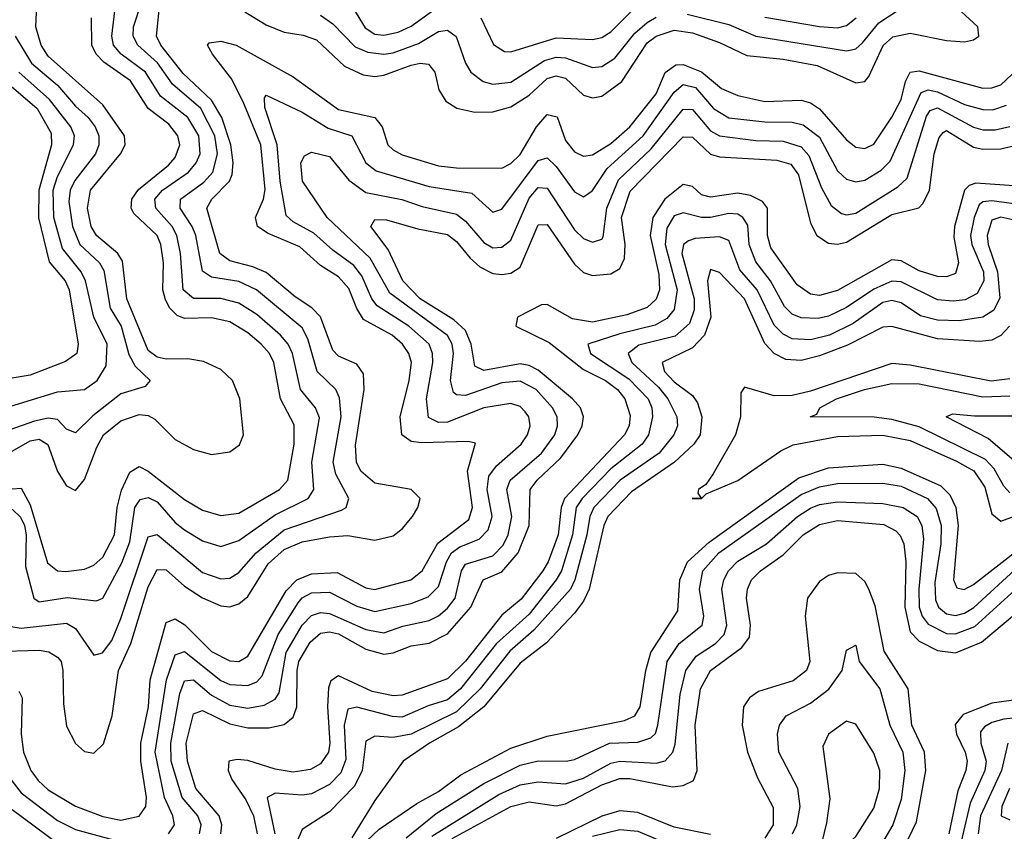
# Model space of a CAD drawing. Header units: inches. Extents: x 884549 to 1028252, y 526810 to 653624.
# Tile 232 of 256: x 902307 to 904478, y 607556 to 609346. Entities that reach past the tile are written whole.
import ezdxf

# ---------------------------------------------------------------- set-up
doc = ezdxf.new("R2010")
doc.units = ezdxf.units.IN
doc.header["$MEASUREMENT"] = 0
doc.layers.add('A9600', color=7, linetype='Continuous')

msp = doc.modelspace()

# ---------------------------------------------------------------- linework, layer by layer
at = {"layer": 'A9600', "color": 5}
for points, elevation in [([(902270, 608382.4), (902330, 608417), (902350, 608420.4), (902368.8, 608408.8), (902390, 608349.4), (902410, 608317.7), (902430, 608307.8), (902450, 608332), (902477, 608403), (902491.9, 608430), (902530, 608460.8), (902570, 608475.3), (902590, 608472.7), (902604.5, 608464.5), (902650, 608420.1), (902690, 608398.1), (902730, 608387.2), (902770, 608392.7), (902791.8, 608408.2), (902800.3, 608430), (902792.5, 608510), (902775.7, 608550), (902750, 608574.6), (902712.3, 608592.3), (902677.7, 608597.7), (902630, 608597.4), (902610, 608601.9), (902590, 608616.5), (902543.3, 608730), (902533.3, 608813.3), (902523.1, 608830), (902476.4, 608870), (902464.5, 608890), (902456.2, 608930), (902463.2, 608970), (902528.8, 609050), (902539.3, 609070), (902538, 609090), (902490, 609158.5), (902370, 609265.5), (902353.9, 609290), (902342.3, 609330), (902346.1, 609410)], 2920), ([(902290, 608266.6), (902308.8, 608248.8), (902317.2, 608230), (902321, 608210), (902319.9, 608139.9), (902338.2, 608070), (902350, 608061.8), (902411.4, 608071.4), (902476.3, 608063.7), (902490.2, 608069.8), (902532.3, 608147.7), (902550, 608194.3), (902560.9, 608270), (902572.7, 608287.3), (902590, 608292), (902610, 608282.1), (902650, 608236.5), (902670, 608220.9), (902710, 608196.3), (902750, 608183.9), (902790, 608197.2), (902870, 608253.5), (902942.8, 608290), (902955.7, 608310), (902951.3, 608370), (902967.7, 608467.7), (902959.1, 608490), (902925.9, 608530), (902908.1, 608610), (902898.9, 608630), (902882.1, 608650), (902830, 608695.6), (902790, 608720.8), (902750, 608731.3), (902690, 608731.2), (902667.3, 608750), (902661.7, 608830), (902653.3, 608870), (902643.3, 608890), (902607.2, 608930), (902605.1, 608950), (902621.8, 608970), (902679.1, 609010), (902696, 609030), (902704.7, 609050), (902701.6, 609090), (902677.9, 609130), (902617.1, 609177.1), (902584.5, 609230), (902530.6, 609270), (902514, 609290), (902510.2, 609310), (902521.6, 609410)], 2860), ([(902250, 607952.1), (902350, 607955.4), (902371.3, 607951.3), (902390, 607940.1), (902398.4, 607930), (902402, 607910), (902403.5, 607836.5), (902410, 607787.2), (902430, 607749), (902450, 607731.8), (902470, 607728.1), (902491.4, 607748.6), (902510.4, 607810), (902524.7, 607910), (902552.1, 607970), (902590, 608095.1), (902610, 608133.3), (902630, 608132.5), (902670, 608096.5), (902710, 608070.3), (902750, 608052.7), (902770, 608050.7), (902790, 608057.7), (902810, 608073.4), (902854.6, 608145.4), (902890, 608177.2), (902930, 608194.2), (902990, 608205), (903030, 608208.1), (903090, 608197.6), (903130, 608207.5), (903150, 608222.8), (903172.8, 608250), (903184.7, 608270), (903189.9, 608290), (903169.9, 608309.9), (903090, 608323.4), (903058.7, 608350), (903049.7, 608370), (903047.3, 608407.3), (903066, 608530), (903065, 608565), (903050, 608585.8), (903010, 608603.9), (902997.2, 608617.2), (902970, 608690.7), (902950.7, 608710.7), (902914.4, 608734.4), (902850, 608788.4), (902821.1, 608801.1), (902770, 608814.4), (902748, 608830), (902719.5, 608930), (902730.8, 608950), (902769.2, 608990), (902775.1, 609004.9), (902777.7, 609030), (902772.5, 609070), (902752.9, 609130), (902730, 609168.2), (902667.3, 609227.3), (902617.8, 609290), (902608.7, 609310), (902616.4, 609390)], 2820), ([(902287.3, 608007.3), (902310, 608003.4), (902410, 608014.6), (902430, 608003.1), (902470, 607944.1), (902489.3, 607949.3), (902510, 607976.8), (902530, 608025.4), (902590, 608205), (902610, 608210.5), (902710, 608126.4), (902750, 608112.4), (902770, 608114.4), (902790, 608126.2), (902827.9, 608170), (902890, 608220.8), (903016.1, 608263.9), (903026.4, 608270), (903032.5, 608290), (903003.6, 608343.6), (902997.7, 608370), (903015.5, 608470), (903012.2, 608512.2), (903003.8, 608530), (902962.4, 608570), (902942.1, 608642.1), (902930, 608666.1), (902829, 608750), (902790, 608768.4), (902730, 608778.2), (902710, 608791.2), (902695.2, 608870), (902687.3, 608890), (902660.8, 608930), (902661.3, 608950), (902712.6, 608987.4), (902733, 609010), (902742.7, 609050), (902736.9, 609090), (902706, 609150), (902643.8, 609203.8), (902610.6, 609250.6), (902567.4, 609290), (902557, 609310), (902557.9, 609330), (902575.8, 609384.2)], 2840), ([(902803.6, 609363.6), (902850, 609335), (902890, 609318.6), (902932, 609312), (902961.4, 609301.4), (903023.2, 609243.2), (903064.5, 609224.5), (903090, 609220.9), (903110, 609223.5), (903170, 609245.6), (903190.1, 609250.1), (903208.1, 609248.1), (903222, 609230), (903231, 609191), (903246.1, 609166.1), (903271, 609151), (903310, 609141.9), (903350, 609142.6), (903390, 609153.5), (903430, 609179.6), (903470, 609216.7), (903490, 609222.3), (903510, 609217.3), (903550, 609179.9), (903570, 609173.5), (903590, 609177), (903634.4, 609210), (903690, 609294.9), (903710.2, 609309.8), (903750, 609322.6), (903790, 609317.3), (903850, 609295.8), (903910, 609267.1), (903990, 609258.8), (904064.9, 609244.9), (904150, 609207), (904170, 609209.7), (904179.2, 609220.8), (904210.7, 609289.3), (904232.1, 609307.9), (904270, 609316.6), (904350, 609300.1), (904390, 609297), (904410, 609301.9), (904421.3, 609310), (904419.6, 609330), (904355.1, 609390)], 2820), ([(903323.2, 609350), (903351.7, 609291.7), (903375.7, 609275.7), (903390, 609275.1), (903490, 609306.3), (903570, 609302.2), (903590, 609307.1), (903610, 609319.5), (903675.6, 609384.4)], 2860), ([(902970, 609356.1), (902997.3, 609337.3), (903046.4, 609286.4), (903074.2, 609274.2), (903110, 609270), (903130, 609273.2), (903186.3, 609293.7), (903230, 609320.1), (903250, 609322.9), (903269.1, 609309.1), (903290.1, 609250.1), (903301.8, 609230), (903328.6, 609210), (903350, 609203.8), (903390, 609208.3), (903464, 609256), (903490, 609263.3), (903510, 609262.1), (903570, 609240.9), (903590, 609242.9), (903618.8, 609261.2), (903663.4, 609316.6), (903690, 609340), (903710, 609351.6)], 2840), ([(903042.5, 609370), (903068.3, 609328.3), (903090, 609314.1), (903110, 609311.7), (903141.4, 609318.6), (903170, 609332), (903230, 609375.5)], 2860), ([(903778.2, 609358.2), (903870, 609335.5), (903930, 609309.8), (904130, 609277.5), (904140.5, 609279.5), (904150, 609281.7), (904164.7, 609295.3), (904200.7, 609339.3), (904248.1, 609370)], 2840), ([(902290, 608311.2), (902310, 608312.9), (902330, 608275.6), (902368.1, 608148.1), (902390, 608130.5), (902408.5, 608128.5), (902450, 608134.2), (902470, 608142.7), (902490, 608160.1), (902516.1, 608210), (902521.8, 608270), (902531.5, 608308.5), (902550, 608347.8), (902570, 608360.4), (902590, 608350.4), (902670, 608287.8), (902710, 608264.2), (902750, 608252.4), (902790, 608257.7), (902879.5, 608310), (902897.9, 608330), (902912, 608410), (902912.1, 608452.1), (902882, 608510), (902867.4, 608590), (902857.3, 608610), (902839.6, 608630), (902810, 608655.6), (902770, 608679.3), (902730, 608688.2), (902670, 608686.8), (902653.8, 608693.8), (902637.8, 608710), (902628, 608728), (902622.7, 608750), (902623.8, 608810), (902618.3, 608850), (902610, 608870.3), (902558.8, 608918.8), (902552.7, 608930), (902554, 608950), (902568.5, 608971.5), (902635.3, 609024.8), (902650, 609041.7), (902659.6, 609070), (902655.2, 609090), (902635.8, 609115.8), (902590, 609150), (902551.3, 609211.3), (902492.5, 609252.5), (902475.8, 609270), (902466, 609290), (902465.2, 609350)], 2880), ([(903950, 609352), (904070, 609331.1), (904110, 609328.3), (904130, 609333.1), (904150.8, 609350)], 2860), ([(902296.9, 609310), (902332.7, 609250), (902390, 609201.8), (902430, 609155), (902457.9, 609130), (902473.1, 609110), (902481.2, 609090), (902481.2, 609070), (902473.9, 609050), (902428.8, 608991.2), (902417.9, 608970), (902415, 608945), (902423.4, 608890), (902439.6, 608850), (902482.7, 608810), (902492.5, 608792.5), (902506.7, 608710), (902530.8, 608670), (902547.5, 608607.5), (902561.6, 608581.6), (902594.8, 608550), (902583.4, 608536.6), (902530, 608520.4), (902467.9, 608472.1), (902430, 608434.5), (902410, 608443), (902390, 608464.1), (902370, 608466.9), (902339.6, 608460.4), (902190, 608408.3)], 2940), ([(902305.1, 607865.1), (902312.2, 607850), (902310, 607770), (902315.5, 607730), (902331.5, 607690), (902347.5, 607667.5), (902370, 607647), (902430, 607611.4), (902490, 607588.6), (902530, 607580.2), (902570, 607588.7), (902584.8, 607610), (902586.6, 607630), (902574.1, 607710), (902574.1, 607750), (902591, 607830), (902594.7, 607890), (902630, 608016.5), (902650, 608024), (902671.1, 608011.1), (902730, 607952.3), (902770, 607931.7), (902790, 607930.4), (902810, 607942.3), (902894.2, 608085.8), (902918, 608110), (902950, 608123.3), (903006.8, 608126.8), (903070, 608092.7), (903090, 608089.3), (903169.3, 608110.7), (903194.2, 608130), (903228.4, 608191.6), (903296.8, 608243.2), (903305.4, 608270), (903294.3, 608350), (903312, 608412), (903295.5, 608415.5), (903192.5, 608412.5), (903170, 608415.9), (903149.3, 608430), (903145.4, 608470), (903165.9, 608550), (903170.4, 608590), (903165, 608610), (903151.1, 608630), (903128, 608650), (903064.8, 608684.8), (903050, 608709), (903032.7, 608752.7), (903010, 608779), (902970, 608803.6), (902924.7, 608844.7), (902854.4, 608874.4), (902831.4, 608890), (902826.8, 608910), (902844.2, 608950), (902848.2, 608971.8), (902838.2, 609070), (902801.4, 609161.4), (902774.6, 609214.6), (902731.8, 609270), (902721.3, 609290), (902724.9, 609295.1), (902750, 609298.6), (902783.9, 609290), (902910, 609219.9), (903010, 609148.3), (903090.1, 609130), (903106.3, 609110), (903118.5, 609070), (903130, 609058.9), (903150, 609047.6), (903230, 609023.9), (903270, 609019), (903370, 609018.7), (903390, 609028.8), (903410, 609048.7), (903446.5, 609110), (903470, 609137.1), (903492, 609132), (903510, 609079.3), (903530, 609054.8), (903550, 609045), (903570, 609047.8), (903610, 609073.3), (903652.2, 609110), (903710, 609182.8), (903730.3, 609229.7), (903753.2, 609246.8), (903770, 609247.3), (903810, 609231), (903854.4, 609194.4), (903890, 609178.5), (903950, 609165.4), (904030, 609168.3), (904050, 609162.9), (904070, 609149.7), (904130, 609081.1), (904150, 609064.7), (904170, 609061.9), (904190, 609071.6), (904230, 609130.8), (904250, 609170), (904260, 609210), (904270, 609230.6), (904290, 609233.6), (904430, 609194.9), (904450, 609195.4), (904470, 609202.7), (904530, 609258.7)], 2780), ([(902267.9, 608487.9), (902390, 608525.2), (902450, 608530.5), (902477.7, 608550), (902497.8, 608582.2), (902499.5, 608630), (902470, 608690), (902452, 608770), (902442.4, 608790), (902401.1, 608841.1), (902382.3, 608910), (902380.5, 608970), (902390, 609000.3), (902425.7, 609070), (902427.5, 609090), (902419.4, 609110), (902372.6, 609170), (902305.3, 609230)], 2960), ([(902272.4, 609212.4), (902345.2, 609150), (902376, 609096), (902376.9, 609070), (902348.9, 608970), (902348.6, 608908.6), (902372, 608812), (902407.4, 608770), (902416.3, 608750), (902436.1, 608630), (902432.9, 608610), (902407.7, 608592.3), (902330, 608562.1), (902290, 608555)], 2980), ([(902635.1, 607550), (902648.4, 607570), (902644.7, 607590), (902626, 607630), (902605.8, 607730), (902630.3, 607890), (902650, 607945.1), (902670, 607952.2), (902750, 607888.6), (902770, 607879.8), (902810, 607877.2), (902830, 607885.5), (902841.2, 607898.8), (902876.4, 607990), (902920.7, 608059.3), (902930, 608070.6), (902950, 608081.5), (902990, 608083.1), (903050, 608052.6), (903090, 608040.4), (903170, 608057.8), (903207.2, 608072.8), (903230, 608095.9), (903247.7, 608150), (903259.1, 608170), (903277.2, 608182.8), (903319.9, 608200.1), (903339.6, 608220.4), (903348.4, 608250), (903337.5, 608310), (903341.4, 608338.7), (903358.4, 608361.6), (903412.3, 608410), (903426.4, 608430), (903432.6, 608450), (903429.5, 608470), (903421, 608481), (903410, 608492.4), (903390, 608499.3), (903330, 608490), (903250, 608458.3), (903230, 608457.4), (903208.4, 608468.4), (903203.8, 608510), (903217.5, 608590), (903217.3, 608610), (903209.7, 608630), (903164.6, 608670), (903094.7, 608714.8), (903083.2, 608730), (903061.3, 608781.3), (903043.8, 608803.8), (902997.4, 608837.4), (902955.4, 608875.4), (902910, 608899.8), (902894.3, 608914.3), (902880.8, 608990), (902874.2, 609070), (902847.7, 609152.3), (902846.5, 609173.5), (902850, 609179.6), (902930, 609142.1), (902986.8, 609106.8), (903039, 609090), (903070, 609030.6), (903092.5, 609012.5), (903210, 608978.3), (903303.7, 608963.7), (903350, 608921.8), (903370, 608927.8), (903450, 609035.6), (903470, 609041.1), (903490, 609022.1), (903530, 608966.2), (903550, 608955.1), (903559, 608961), (903570, 608969), (903602.4, 609017.6), (903681.1, 609090), (903750, 609186.2), (903770, 609203.4), (903796.5, 609196.5), (903836.8, 609150), (903870, 609129.8), (903950, 609121), (904010, 609119.9), (904034.1, 609114.1), (904070, 609086.6), (904110, 609013), (904121.5, 609001.5), (904130, 608994.1), (904150, 608988.3), (904170, 608992.1), (904206.1, 609013.9), (904225.9, 609034.1), (904294.7, 609185.3), (904310, 609191.4), (904330, 609186.7), (904390, 609158.9), (904430, 609147.7), (904452.5, 609147.5), (904482.6, 609157.4)], 2760), ([(902703.3, 607550), (902707.1, 607570), (902699.3, 607590), (902664.9, 607630), (902640.8, 607710), (902640.3, 607750), (902660.2, 607859.8), (902670, 607887.8), (902690, 607889.8), (902730, 607856.2), (902770, 607833.8), (902810, 607827.6), (902846.1, 607833.9), (902870, 607847.2), (902878.6, 607861.4), (902894.7, 607950), (902929.3, 608010), (902950, 608031.4), (902970, 608038.2), (902990, 608036), (903070, 608000.7), (903110, 607993.7), (903151.7, 608008.3), (903210, 608020.6), (903230, 608030.9), (903250, 608047.6), (903266.8, 608070), (903281.1, 608130), (903290, 608144.6), (903350, 608163.1), (903372.9, 608187.1), (903383.5, 608210), (903392.1, 608250), (903380.9, 608310), (903388.3, 608330), (903457.5, 608390), (903486.4, 608430), (903492.9, 608450), (903492.2, 608470), (903481.9, 608490), (903445.3, 608530), (903410, 608548.8), (903370, 608545), (903290, 608517), (903270, 608518.3), (903263.5, 608523.5), (903256.5, 608550), (903263.4, 608610), (903260.4, 608630), (903250, 608649.1), (903123.1, 608743.1), (903079.8, 608819.8), (902984.5, 608910), (902930.4, 608990), (902926.6, 609030), (902934.5, 609045.5), (902950, 609053.7), (902990, 609044.4), (903032.2, 608992.2), (903070, 608964.9), (903149.5, 608949.5), (903194.1, 608934.1), (903270, 608916.8), (903290, 608901.9), (903330, 608854.4), (903350, 608842.9), (903370, 608844.2), (903390, 608859.6), (903430, 608952.4), (903450, 608975.7), (903470, 608974.3), (903530, 608882.6), (903550, 608863.7), (903570, 608855.3), (903590, 608862), (903593, 608867), (903601.5, 608930), (903627.3, 608992.7), (903699.1, 609060.9), (903770, 609148.9), (903790, 609147.7), (903830, 609100.8), (903850, 609089.6), (903930, 609079.6), (903990, 609077.9), (904030, 609065.8), (904046.6, 609046.6), (904074.8, 608974.8), (904096, 608936), (904118.6, 608918.6), (904130, 608915.7), (904150, 608919.4), (904242.9, 608977.1), (904263.7, 608996.3), (904306.4, 609133.6), (904314.4, 609145.6), (904330, 609151.6), (904410, 609108.7), (904430, 609102.9), (904457.2, 609102.8), (904490, 609110.3)], 2740), ([(902750.6, 607550), (902752.6, 607570), (902746.7, 607590), (902694.9, 607650), (902677.1, 607710), (902674.1, 607750), (902690, 607814.4), (902710, 607822.4), (902770, 607792.6), (902810, 607784), (902856.1, 607783.9), (902890, 607791.4), (902910, 607807.4), (902918.2, 607830), (902918.6, 607910), (902922.6, 607930), (902947.2, 607972.8), (902970, 607992.4), (902990, 607996), (903010, 607991.2), (903070, 607957.6), (903110, 607946.2), (903130, 607949.1), (903170, 607964.9), (903210, 607970.5), (903250, 607991.1), (903301.4, 608050), (903328.4, 608110), (903370, 608127.7), (903406, 608170), (903430.2, 608230), (903432.3, 608310), (903447.4, 608330), (903500.2, 608379.8), (903537.6, 608430), (903547.2, 608450), (903549.9, 608470), (903543.1, 608490), (903525.6, 608510), (903450, 608573.1), (903430, 608583.5), (903410, 608587.2), (903330, 608572), (903310, 608581.5), (903302.3, 608630), (903290, 608660.1), (903264.3, 608684.3), (903189.9, 608730), (903151.9, 608770), (903118.9, 608838.9), (903080.7, 608890), (903090, 608905.4), (903115.5, 608904.5), (903184.5, 608884.5), (903250, 608871.9), (903270, 608856.8), (903299.9, 608819.9), (903321.2, 608801.2), (903350, 608786.5), (903370, 608783.6), (903390, 608786.8), (903410, 608800.4), (903450, 608893.5), (903470, 608894), (903530, 608806.5), (903550, 608788.6), (903570, 608782), (903610, 608785.1), (903630, 608797.5), (903640.5, 608819.5), (903641.7, 608850), (903633.5, 608910), (903652.5, 608967.5), (903770, 609087.8), (903790, 609086.8), (903830, 609049.3), (903850, 609043.2), (903976.2, 609036.2), (904007.3, 609027.3), (904023.9, 609003.9), (904050, 608896.9), (904064.4, 608870), (904090, 608853.3), (904110, 608851), (904130, 608855.1), (904230, 608916.6), (904288.9, 608931.1), (904298.6, 608941.4), (904312.8, 608970), (904322.9, 609050), (904334, 609086), (904342.6, 609097.4), (904350, 609101.8), (904410, 609065.2), (904430, 609060.7), (904470, 609061.3), (904510, 609071)], 2720), ([(904510, 608978.7), (904414.6, 608985.4), (904400, 608980), (904390, 608970), (904367.5, 608890), (904366.3, 608866.3), (904377, 608810), (904370, 608786.1), (904350, 608778.8), (904330, 608779.4), (904290, 608792), (904250, 608814.3), (904230, 608816.5), (904110, 608748.3), (904070, 608737.5), (904050, 608740.2), (904021, 608761), (903962.9, 608842.9), (903955.3, 608870), (903955.6, 608930), (903944.7, 608944.7), (903918.1, 608958.1), (903890, 608963.4), (903830, 608954.2), (903810, 608959.8), (903790, 608978.3), (903770, 608982.6), (903729.5, 608950), (903702.6, 608910), (903697, 608870), (903716, 608784), (903717.3, 608750), (903710.1, 608729.9), (903690, 608711.2), (903645.3, 608694.7), (903570, 608679.1), (903526, 608686), (903470, 608717.9), (903457.1, 608717.1), (903404.6, 608690), (903400.6, 608670), (903474.2, 608634.2), (903550, 608574.3), (903598.1, 608550), (903624.5, 608530), (903640.7, 608510), (903653, 608473), (903650.4, 608450), (903640.4, 608430), (903507.7, 608290), (903500.8, 608270), (903493.8, 608210), (903472.3, 608150), (903460.5, 608130), (903412.3, 608067.7), (903370, 608032.1), (903290, 607931.3), (903250, 607891.7), (903150, 607856.1), (903130, 607854.4), (903083.8, 607863.8), (903010, 607898.7), (902992.5, 607887.5), (902987.6, 607872.4), (902985.3, 607830), (902990.3, 607749.7), (902987.5, 607730), (902970, 607704.3), (902948, 607692), (902910, 607686.1), (902870, 607692.7), (902810, 607711.5), (902786.3, 607713.7), (902768.2, 607710), (902766.4, 607690), (902774.5, 607670), (902805.1, 607625.1), (902822.1, 607590), (902830.2, 607550)], 2680), ([(904510, 608938.4), (904450, 608946.7), (904430, 608944.4), (904422.5, 608937.5), (904411.1, 608910), (904403.4, 608870), (904406.2, 608850), (904432, 608790), (904432.4, 608770), (904417.8, 608742.2), (904391.7, 608728.3), (904365, 608725), (904330, 608728), (904250, 608768.1), (904230, 608769.6), (904190, 608751.8), (904130, 608711.2), (904090, 608692), (904066.9, 608686.9), (904030, 608688.2), (904010, 608696.7), (903993, 608713), (903962.5, 608770), (903930, 608811.7), (903915.4, 608850), (903912.5, 608892.5), (903901.4, 608910), (903890, 608916.9), (903870, 608918.5), (903830, 608909.8), (903809.8, 608909.8), (903770, 608919.8), (903750, 608913.5), (903733.8, 608886.2), (903729.7, 608850.3), (903756.1, 608750), (903750, 608706.7), (903733.3, 608686.7), (903707.8, 608672.2), (903630, 608653.4), (903559.5, 608630), (903565.4, 608610), (903650, 608553.8), (903692.3, 608510), (903700.3, 608490), (903702.1, 608470), (903693.1, 608430), (903679.2, 608410), (903610, 608355), (903546.8, 608290), (903534.1, 608270), (903525.8, 608210), (903501.1, 608130), (903490, 608110.4), (903430, 608034.4), (903357.9, 607970), (903278.8, 607870), (903250, 607845.6), (903207.3, 607832.7), (903150, 607807.3), (903128.7, 607808.7), (903050, 607829.7), (903030, 607825), (903022, 607790), (903026.1, 607713.9), (903015.2, 607684.8), (902990, 607658.9), (902950, 607638.1), (902930, 607635), (902870, 607639.5), (902852.2, 607630), (902869.2, 607550)], 2660), ([(904510, 608901.7), (904470, 608910.2), (904450, 608903.8), (904440, 608870), (904442.3, 608850), (904462.5, 608790), (904467.7, 608732.3), (904454.7, 608705.3), (904430, 608689.5), (904378.3, 608681.7), (904330, 608683.2), (904293.1, 608693.1), (904250, 608721.3), (904230, 608726.6), (904210, 608722.3), (904144.2, 608675.8), (904091.9, 608650), (904050, 608640), (904010, 608642.1), (903990, 608652.1), (903970, 608671.9), (903932.5, 608750), (903894.5, 608794.5), (903870, 608858.9), (903850, 608867), (903796.4, 608863.6), (903781.5, 608858.5), (903770.2, 608849.8), (903766.9, 608830), (903794, 608730), (903794, 608706), (903783.8, 608676.2), (903752.3, 608647.7), (903672, 608628), (903648.6, 608610), (903656.5, 608590), (903715.6, 608535.6), (903736, 608510), (903755.6, 608470), (903757.1, 608450), (903749, 608430), (903716.4, 608390), (903630.5, 608330), (903573, 608270), (903563.5, 608250), (903557.5, 608210), (903530.9, 608110), (903520.9, 608090), (903440.7, 607999.3), (903387.2, 607952.8), (903322.1, 607870), (903270, 607819.5), (903170, 607770), (903130, 607762.8), (903090, 607765.5), (903070, 607754.3), (903061.8, 607690), (903045, 607655), (902990, 607598.3), (902930, 607559.3), (902908.3, 607510)], 2640), ([(904489.1, 608670), (904470, 608649.4), (904450, 608638.8), (904423.7, 608636.3), (904330, 608641.7), (904230, 608668.9), (904210, 608668.1), (904132.3, 608627.7), (904070, 608604.6), (904030, 608594.3), (903996.2, 608596.2), (903970, 608609.5), (903950, 608631.5), (903904.9, 608730), (903850, 608788.7), (903830, 608794.7), (903823.3, 608770), (903830.4, 608690), (903816.5, 608650), (903790, 608622.2), (903723.2, 608590), (903728.7, 608570), (903750, 608546.9), (903790, 608517.1), (903801.1, 608501.1), (903811, 608470), (903806.8, 608430), (903793, 608410), (903750.3, 608369.7), (903655.7, 608304.3), (903603.3, 608250), (903594.9, 608230), (903562.3, 608090), (903550, 608063.5), (903530, 608037), (903468.4, 607971.6), (903410, 607926.3), (903330.1, 607829.9), (903274, 607786), (903210.3, 607750), (903152.4, 607710), (903090, 607623.8), (903039, 607541)], 2620), ([(904490, 608553.7), (904448.4, 608548.4), (904270, 608583.7), (904230, 608587.5), (904050, 608526.4), (904010, 608516.8), (903970, 608516.1), (903904.7, 608535.3), (903897, 608523), (903895.7, 608470), (903885.2, 608430), (903835.9, 608344.1), (903819.3, 608320.7), (903803.2, 608310), (903801.8, 608301.8), (903809.2, 608290.8), (903789.8, 608289.8), (903810, 608289.9), (903820.2, 608299.8), (903890, 608329.5), (903984.7, 608395.3), (904012, 608408), (904110, 608426.9), (904210, 608429.4), (904270, 608417.9), (904372.5, 608372.5), (904410.6, 608350.6), (904434.8, 608314.8), (904450, 608255.6), (904470, 608239.9), (904550, 608269.3)], 2580), ([(904490, 608302.1), (904476.8, 608316.8), (904455.3, 608355.3), (904436.1, 608376.1), (904290, 608447.8), (904230, 608464.1), (904190.8, 608469.2), (904049.6, 608470), (904064.5, 608475.5), (904070.7, 608490), (904107.7, 608510), (904169.1, 608530), (904230, 608543.6), (904290, 608542.4), (904430, 608514), (904490, 608516.1)], 2560), ([(904510, 608364.2), (904442.1, 608422.1), (904349.1, 608470), (904363.2, 608476.8), (904411.9, 608471.9), (904508, 608472)], 2540), ([(903058.4, 607521.6), (903099.4, 607560.6), (903182.7, 607617.3), (903230, 607643.5), (903279.5, 607680.5), (903390, 607738.8), (903470, 607765.4), (903640.3, 607799.7), (903663.3, 607810), (903675.1, 607830), (903687, 607910), (903698, 607950), (903758.2, 608041.8), (903762.4, 608110), (903779.5, 608150), (903826.7, 608193.3), (904024.9, 608335.1), (904090, 608357.4), (904210, 608365.6), (904250, 608356.8), (904337.5, 608317.5), (904357.6, 608297.6), (904371, 608270), (904376, 608230), (904365.5, 608110), (904372.8, 608092.8), (904389.3, 608089.3), (904410, 608099.9), (904516.6, 608183.4)], 2620), ([(903158.8, 607541.2), (903225.3, 607594.7), (903330, 607661.2), (903410, 607701.5), (903450, 607710.7), (903511.6, 607710), (903530, 607714.2), (903607, 607750), (903670, 607751.9), (903698.5, 607761.5), (903708.3, 607771.7), (903714.1, 607790), (903734.3, 607930), (903760.6, 607970), (903811.6, 608010), (903815.1, 608030), (903805.4, 608090), (903812.8, 608130), (903848.5, 608170), (904030, 608298.8), (904070, 608315.8), (904110, 608323.2), (904210, 608323.6), (904250, 608316.7), (904308.4, 608290), (904327.6, 608267.6), (904338.4, 608230), (904337.5, 608190), (904324.8, 608104.8), (904326, 608066), (904332.4, 608050), (904350, 608035.1), (904370, 608031.5), (904390, 608036.8), (904410.4, 608049.6), (904510, 608140.5)], 2640), ([(903215.3, 607544.7), (903363.5, 607636.5), (903410, 607658), (903450, 607665), (903510, 607660.3), (903550, 607673), (903610, 607705.7), (903630, 607710), (903710, 607705.9), (903730, 607710.7), (903746.5, 607730), (903751.9, 607748.1), (903762.7, 607857.3), (903775.5, 607910), (903798.4, 607941.6), (903840.6, 607970), (903860.3, 607990), (903866.2, 608010), (903855.1, 608090), (903859, 608110), (903869.4, 608130), (903890, 608151.9), (903953, 608190), (904021.6, 608250), (904050, 608268.2), (904070, 608276.2), (904110, 608282.4), (904210, 608278.4), (904255, 608270), (904285.5, 608250), (904295.8, 608230), (904299.8, 608199.8), (904289.5, 608090), (904290.2, 608050), (904296.4, 608030), (904310, 608012.6), (904350, 607992.1), (904370, 607991.6), (904412.3, 608007.7), (904525.7, 608110)], 2660), ([(903260.3, 607539.7), (903390, 607610.2), (903430, 607620.4), (903490, 607612), (903510, 607615.9), (903590, 607658.4), (903630, 607672.4), (903652.4, 607672.4), (903746, 607654), (903770, 607656.8), (903792.2, 607667.8), (903800.3, 607690), (903795.8, 607790), (903808, 607870), (903829.9, 607910.1), (903899.1, 607960.9), (903916, 607984), (903918.2, 608010), (903909.5, 608070), (903911.6, 608090), (903920.2, 608110), (903939.9, 608130), (903990, 608165.7), (904034.3, 608210), (904070, 608232.6), (904110, 608241.2), (904212.3, 608232.3), (904238.8, 608218.8), (904248.4, 608208.4), (904255.8, 608190), (904260.9, 608150), (904258.6, 608050), (904270, 607995.3), (904290, 607974.7), (904330, 607954.6), (904370, 607949.5), (904427.4, 607972.6), (904550, 608075.8)], 2680), ([(904238.4, 607481.6), (904283.8, 607576.2), (904305, 607690), (904301.6, 607730), (904273.8, 607790), (904265.9, 607870), (904212.8, 607952.8), (904192.8, 608052.8), (904179, 608090), (904170, 608106.9), (904150, 608124.2), (904110, 608125.7), (904090, 608119.9), (904070, 608106.7), (904043.9, 608070), (904038.8, 608030), (904048.9, 607930), (904041.8, 607910), (904012.4, 607887.6), (903936, 607864), (903916.1, 607850), (903902.3, 607830), (903899.4, 607790), (903911.6, 607730), (903933.7, 607673.7), (903968.1, 607608.1), (903967.7, 607570), (903950, 607540.5)], 2720), ([(904011, 607550), (904020.1, 607570), (904027.6, 607610), (904022.5, 607650), (903980.5, 607730), (903977.5, 607770), (903982.1, 607790), (903996.6, 607810), (904050, 607838.3), (904090.6, 607869.4), (904120.4, 607910), (904130, 607955.3), (904150, 607966), (904158, 607930), (904203.3, 607870), (904225.2, 607790), (904253.7, 607730), (904258.7, 607690), (904250, 607625.5), (904231.8, 607570), (904194.2, 607505.8)], 2740), ([(904530, 607849), (904450, 607838.5), (904386.6, 607813.4), (904369.1, 607790.9), (904372.1, 607770), (904391.3, 607730), (904395.7, 607710), (904392.8, 607690), (904375.1, 607644.9), (904355.2, 607550)], 2680), ([(904548.6, 607811.4), (904476.9, 607803.1), (904450, 607795.4), (904434, 607786), (904425.2, 607774.8), (904425.8, 607750), (904437.6, 607710), (904435, 607690), (904402.2, 607617.8), (904381.7, 607530)], 2660), ([(904485.6, 607750), (904471.2, 607690), (904424.9, 607590), (904419.9, 607550)], 2640), ([(902287.6, 607670), (902310, 607640.2), (902390, 607579.7), (902430, 607559.8), (902530, 607532.2)], 2760), ([(904489.1, 607650), (904472, 607610), (904470.7, 607590), (904490, 607580.6)], 2620), ([(902290, 607604), (902390, 607529.3)], 2740), ([(903830, 607548.2), (903750, 607564.6), (903670, 607597.1), (903630, 607600.8), (903590, 607589), (903490, 607540)], 2720), ([(903570, 607545.1), (903630, 607559.8), (903670, 607555.9), (903750, 607522.2)], 2740)]:
    msp.add_lwpolyline(points, dxfattribs=dict(at, elevation=elevation))
at = {"layer": 'A9600', "color": 5, "elevation": 2760}
msp.add_lwpolyline([(904130, 607798.7), (904090.2, 607770), (904077.2, 607742.8), (904092.9, 607627.1), (904086, 607574), (904070.4, 607510.4), (904090, 607508.5), (904130, 607525.4), (904150, 607544.4), (904190, 607606.4), (904202.3, 607650), (904203.1, 607690), (904190, 607728.1), (904150, 607792.2)], close=True, dxfattribs=at)

doc.saveas('drawing.dxf')
